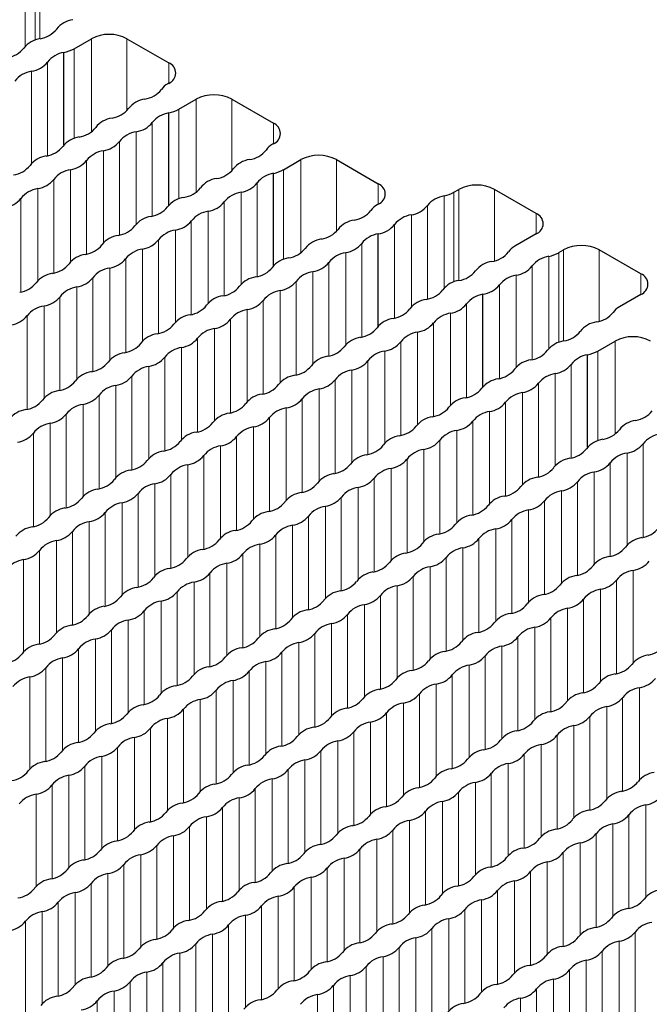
# Paper-space layout 'Blatt2' of a CAD drawing. Header units: millimetres. Extents: x 5 to 418, y 2 to 292.
# Tile 69 of 76: x 280 to 290, y 209 to 224. Entities that reach past the tile are written whole.
import ezdxf

# ---------------------------------------------------------------- set-up
doc = ezdxf.new("R2010")
doc.units = ezdxf.units.MM

psp = doc.layouts.new('Blatt2')

# ---------------------------------------------------------------- linework, layer by layer
at = {"color": 7, "linetype": 'Continuous', "lineweight": 18}
for p, q in [((279.862, 224.02), (279.862, 225.473)), ((279.628, 225.37), (279.628, 223.901)), ((279.784, 225.428), (279.784, 223.998)), ((280.682, 222.536), (280.682, 224.019)), ((281.248, 222.875), (281.248, 224.019)), ((280.406, 222.431), (280.406, 223.86)), ((279.983, 222.156), (279.983, 223.647)), ((281.913, 223.309), (281.913, 223.636)), ((279.729, 222.033), (279.729, 223.5)), ((282.351, 221.573), (282.351, 223.056)), ((282.917, 221.912), (282.917, 223.056)), ((282.075, 221.467), (282.075, 222.897)), ((281.652, 221.193), (281.652, 222.684)), ((283.581, 222.346), (283.581, 222.672)), ((281.397, 221.07), (281.397, 222.537)), ((281.129, 220.891), (281.129, 222.382)), ((280.874, 220.768), (280.874, 222.235)), ((280.605, 220.588), (280.605, 222.08)), ((284.02, 220.609), (284.02, 222.093)), ((284.585, 220.949), (284.585, 222.093)), ((280.351, 220.465), (280.351, 221.933)), ((283.744, 220.504), (283.744, 221.933)), ((280.082, 220.286), (280.082, 221.778)), ((283.321, 220.229), (283.321, 221.721)), ((285.25, 221.382), (285.25, 221.709)), ((279.828, 220.163), (279.828, 221.631)), ((283.066, 220.106), (283.066, 221.574)), ((286.459, 221.574), (286.459, 220.145)), ((286.537, 220.167), (286.537, 221.619)), ((287.103, 220.48), (287.103, 221.619)), ((279.559, 219.984), (279.559, 221.476)), ((282.798, 219.927), (282.798, 221.419)), ((286.303, 221.516), (286.303, 220.047)), ((282.543, 219.804), (282.543, 221.272)), ((286.037, 221.363), (286.037, 219.87)), ((287.767, 220.909), (287.767, 221.236)), ((282.274, 219.625), (282.274, 221.117)), ((285.78, 221.214), (285.78, 219.745)), ((282.02, 219.502), (282.02, 220.97)), ((285.513, 221.06), (285.513, 219.568)), ((281.751, 219.323), (281.751, 220.815)), ((284.99, 219.266), (284.99, 220.757)), ((281.496, 219.2), (281.496, 220.667)), ((284.735, 219.143), (284.735, 220.61)), ((288.128, 220.611), (288.128, 219.181)), ((288.206, 219.204), (288.206, 220.656)), ((288.771, 219.516), (288.771, 220.656)), ((281.228, 219.021), (281.228, 220.512)), ((284.466, 218.964), (284.466, 220.455)), ((287.972, 220.553), (287.972, 219.084)), ((280.973, 218.898), (280.973, 220.365)), ((284.212, 218.841), (284.212, 220.308)), ((287.705, 220.399), (287.705, 218.907)), ((280.704, 218.719), (280.704, 220.21)), ((283.943, 218.662), (283.943, 220.153)), ((287.448, 220.251), (287.448, 218.782)), ((289.436, 219.946), (289.436, 220.272)), ((280.45, 218.596), (280.45, 220.063)), ((283.688, 218.539), (283.688, 220.006)), ((287.182, 220.097), (287.182, 218.605)), ((280.181, 218.417), (280.181, 219.908)), ((283.42, 218.36), (283.42, 219.851)), ((279.927, 218.294), (279.927, 219.761)), ((283.165, 218.237), (283.165, 219.704)), ((286.658, 218.302), (286.658, 219.794)), ((279.658, 218.115), (279.658, 219.606)), ((282.897, 218.058), (282.897, 219.549)), ((286.135, 218), (286.135, 219.492)), ((286.404, 218.18), (286.404, 219.647)), ((282.642, 217.935), (282.642, 219.402)), ((285.88, 217.877), (285.88, 219.345)), ((282.373, 217.756), (282.373, 219.247)), ((285.612, 217.698), (285.612, 219.19)), ((289.026, 217.719), (289.026, 219.203)), ((282.119, 217.633), (282.119, 219.1)), ((285.357, 217.575), (285.357, 219.043)), ((288.75, 217.614), (288.75, 219.043)), ((281.85, 217.453), (281.85, 218.945)), ((285.089, 217.396), (285.089, 218.888)), ((281.595, 217.33), (281.595, 218.798)), ((284.834, 217.273), (284.834, 218.741)), ((288.327, 217.339), (288.327, 218.831)), ((281.327, 217.151), (281.327, 218.643)), ((284.565, 217.094), (284.565, 218.586)), ((288.072, 217.216), (288.072, 218.684)), ((281.072, 217.028), (281.072, 218.496)), ((284.311, 216.971), (284.311, 218.439)), ((287.804, 217.037), (287.804, 218.529)), ((280.803, 216.849), (280.803, 218.341)), ((284.042, 216.792), (284.042, 218.284)), ((287.549, 216.914), (287.549, 218.382)), ((280.549, 216.726), (280.549, 218.194)), ((283.787, 216.669), (283.787, 218.137)), ((287.281, 216.735), (287.281, 218.227)), ((280.28, 216.547), (280.28, 218.039)), ((283.519, 216.49), (283.519, 217.982)), ((286.757, 216.433), (286.757, 217.924)), ((287.026, 216.612), (287.026, 218.079)), ((280.025, 216.424), (280.025, 217.892)), ((283.264, 216.367), (283.264, 217.835)), ((286.503, 216.31), (286.503, 217.777)), ((279.757, 216.245), (279.757, 217.737)), ((282.995, 216.188), (282.995, 217.68)), ((286.234, 216.131), (286.234, 217.622)), ((282.741, 216.065), (282.741, 217.532)), ((285.979, 216.008), (285.979, 217.475)), ((289.473, 216.074), (289.473, 217.565)), ((282.472, 215.886), (282.472, 217.377)), ((285.711, 215.829), (285.711, 217.32)), ((289.218, 215.951), (289.218, 217.418)), ((282.218, 215.763), (282.218, 217.23)), ((285.456, 215.706), (285.456, 217.173)), ((288.949, 215.772), (288.949, 217.263)), ((281.949, 215.584), (281.949, 217.075)), ((285.188, 215.527), (285.188, 217.018)), ((288.695, 215.649), (288.695, 217.116)), ((281.694, 215.461), (281.694, 216.928)), ((284.933, 215.404), (284.933, 216.871)), ((288.426, 215.47), (288.426, 216.961)), ((281.426, 215.282), (281.426, 216.773)), ((284.664, 215.225), (284.664, 216.716)), ((288.171, 215.347), (288.171, 216.814)), ((281.171, 215.159), (281.171, 216.626)), ((284.41, 215.102), (284.41, 216.569)), ((287.648, 215.045), (287.648, 216.512)), ((287.903, 215.167), (287.903, 216.659)), ((280.902, 214.98), (280.902, 216.471)), ((284.141, 214.923), (284.141, 216.414)), ((287.38, 214.865), (287.38, 216.357)), ((280.648, 214.857), (280.648, 216.324)), ((283.886, 214.8), (283.886, 216.267)), ((287.125, 214.742), (287.125, 216.21)), ((280.379, 214.678), (280.379, 216.169)), ((283.618, 214.62), (283.618, 216.112)), ((286.856, 214.563), (286.856, 216.055)), ((280.124, 214.555), (280.124, 216.022)), ((283.363, 214.498), (283.363, 215.965)), ((286.602, 214.44), (286.602, 215.908)), ((279.856, 214.376), (279.856, 215.867)), ((283.094, 214.318), (283.094, 215.81)), ((286.333, 214.261), (286.333, 215.753)), ((279.601, 214.253), (279.601, 215.72)), ((282.84, 214.195), (282.84, 215.663)), ((286.078, 214.138), (286.078, 215.606)), ((282.571, 214.016), (282.571, 215.508)), ((285.81, 213.959), (285.81, 215.451)), ((289.317, 214.081), (289.317, 215.549)), ((282.317, 213.893), (282.317, 215.361)), ((285.555, 213.836), (285.555, 215.304)), ((289.048, 213.902), (289.048, 215.394)), ((282.048, 213.714), (282.048, 215.206)), ((285.287, 213.657), (285.287, 215.149)), ((288.794, 213.779), (288.794, 215.247)), ((281.793, 213.591), (281.793, 215.059)), ((285.032, 213.534), (285.032, 215.002)), ((288.27, 213.477), (288.27, 214.944)), ((288.525, 213.6), (288.525, 215.091)), ((281.525, 213.412), (281.525, 214.904)), ((284.763, 213.355), (284.763, 214.847)), ((288.002, 213.298), (288.002, 214.789)), ((281.27, 213.289), (281.27, 214.757)), ((284.509, 213.232), (284.509, 214.7)), ((287.747, 213.175), (287.747, 214.642)), ((281.001, 213.11), (281.001, 214.602)), ((284.24, 213.053), (284.24, 214.545)), ((287.479, 212.996), (287.479, 214.487)), ((280.747, 212.987), (280.747, 214.455)), ((283.985, 212.93), (283.985, 214.397)), ((287.224, 212.873), (287.224, 214.34)), ((280.478, 212.808), (280.478, 214.3)), ((283.717, 212.751), (283.717, 214.242)), ((286.955, 212.694), (286.955, 214.185)), ((280.223, 212.685), (280.223, 214.153)), ((283.462, 212.628), (283.462, 214.095)), ((286.701, 212.571), (286.701, 214.038)), ((279.7, 212.383), (279.7, 213.85)), ((279.955, 212.506), (279.955, 213.998)), ((283.193, 212.449), (283.193, 213.94)), ((286.432, 212.392), (286.432, 213.883)), ((282.939, 212.326), (282.939, 213.793)), ((286.177, 212.269), (286.177, 213.736)), ((282.67, 212.147), (282.67, 213.638)), ((285.909, 212.09), (285.909, 213.581)), ((289.416, 212.212), (289.416, 213.679)), ((282.416, 212.024), (282.416, 213.491)), ((285.654, 211.967), (285.654, 213.434)), ((288.893, 211.91), (288.893, 213.377)), ((289.147, 212.032), (289.147, 213.524)), ((282.147, 211.845), (282.147, 213.336)), ((285.386, 211.788), (285.386, 213.279)), ((288.624, 211.73), (288.624, 213.222)), ((281.892, 211.722), (281.892, 213.189)), ((285.131, 211.665), (285.131, 213.132)), ((288.369, 211.607), (288.369, 213.075)), ((281.624, 211.543), (281.624, 213.034)), ((284.862, 211.485), (284.862, 212.977)), ((288.101, 211.428), (288.101, 212.92)), ((281.369, 211.42), (281.369, 212.887)), ((284.608, 211.363), (284.608, 212.83)), ((287.846, 211.305), (287.846, 212.773)), ((281.1, 211.241), (281.1, 212.732)), ((284.339, 211.183), (284.339, 212.675)), ((287.578, 211.126), (287.578, 212.618)), ((280.846, 211.118), (280.846, 212.585)), ((284.084, 211.06), (284.084, 212.528)), ((287.323, 211.003), (287.323, 212.471)), ((280.322, 210.816), (280.322, 212.283)), ((280.577, 210.938), (280.577, 212.43)), ((283.816, 210.881), (283.816, 212.373)), ((287.054, 210.824), (287.054, 212.316)), ((280.054, 210.636), (280.054, 212.128)), ((283.561, 210.758), (283.561, 212.226)), ((286.8, 210.701), (286.8, 212.169)), ((279.799, 210.513), (279.799, 211.981)), ((283.292, 210.579), (283.292, 212.071)), ((286.531, 210.522), (286.531, 212.014)), ((283.038, 210.456), (283.038, 211.924)), ((286.276, 210.399), (286.276, 211.867)), ((289.515, 210.342), (289.515, 211.809)), ((282.769, 210.277), (282.769, 211.769)), ((286.008, 210.22), (286.008, 211.712)), ((289.246, 210.163), (289.246, 211.654)), ((282.515, 210.154), (282.515, 211.622)), ((285.753, 210.097), (285.753, 211.565)), ((288.992, 210.04), (288.992, 211.507)), ((282.246, 209.975), (282.246, 211.467)), ((285.485, 209.918), (285.485, 211.409)), ((288.723, 209.861), (288.723, 211.352)), ((281.991, 209.852), (281.991, 211.32)), ((285.23, 209.795), (285.23, 211.262)), ((288.468, 209.738), (288.468, 211.205)), ((281.723, 209.673), (281.723, 211.165)), ((284.961, 209.616), (284.961, 211.107)), ((288.2, 209.559), (288.2, 211.05)), ((281.468, 209.55), (281.468, 211.018)), ((284.707, 209.493), (284.707, 210.96)), ((287.945, 209.436), (287.945, 210.903)), ((280.945, 209.248), (280.945, 210.715)), ((281.199, 209.371), (281.199, 210.863)), ((284.438, 209.314), (284.438, 210.805)), ((287.677, 209.257), (287.677, 210.748)), ((280.676, 209.069), (280.676, 210.56)), ((284.183, 209.191), (284.183, 210.658)), ((287.422, 209.134), (287.422, 210.601)), ((280.421, 208.946), (280.421, 210.413)), ((283.915, 209.012), (283.915, 210.503)), ((287.153, 208.955), (287.153, 210.446)), ((280.153, 208.767), (280.153, 210.258)), ((283.66, 208.889), (283.66, 210.356)), ((286.899, 208.832), (286.899, 210.299)), ((279.898, 208.644), (279.898, 210.111)), ((283.391, 208.71), (283.391, 210.201)), ((286.63, 208.653), (286.63, 210.144)), ((279.63, 208.465), (279.63, 209.956)), ((283.137, 208.587), (283.137, 210.054)), ((286.375, 208.53), (286.375, 209.997)), ((282.868, 208.408), (282.868, 209.899)), ((286.107, 208.35), (286.107, 209.842)), ((289.345, 208.293), (289.345, 209.785)), ((282.614, 208.285), (282.614, 209.752)), ((285.852, 208.228), (285.852, 209.695)), ((289.091, 208.17), (289.091, 209.638)), ((282.345, 208.106), (282.345, 209.597)), ((285.584, 208.048), (285.584, 209.54)), ((288.822, 207.991), (288.822, 209.483)), ((281.822, 207.803), (281.822, 209.295)), ((282.09, 207.983), (282.09, 209.45)), ((285.329, 207.925), (285.329, 209.393)), ((288.567, 207.868), (288.567, 209.336)), ((281.567, 207.681), (281.567, 209.148)), ((285.06, 207.746), (285.06, 209.238)), ((288.299, 207.689), (288.299, 209.181)), ((281.298, 207.501), (281.298, 208.993)), ((284.806, 207.623), (284.806, 209.091)), ((288.044, 207.566), (288.044, 209.034)), ((281.044, 207.378), (281.044, 208.846)), ((284.537, 207.444), (284.537, 208.936)), ((287.776, 207.387), (287.776, 208.879)), ((280.775, 207.199), (280.775, 208.691)), ((284.282, 207.321), (284.282, 208.789)), ((287.521, 207.264), (287.521, 208.732))]:
    psp.add_line(p, q, dxfattribs=at)
at = {"color": 7, "linetype": 'Continuous', "lineweight": 25}
for p, q in [((280.406, 223.86), (280.682, 224.019)), ((281.248, 224.019), (281.913, 223.636)), ((280.245, 222.328), (280.245, 223.801)), ((281.913, 223.309), (281.898, 223.301)), ((282.075, 222.897), (282.351, 223.056)), ((282.917, 223.056), (283.581, 222.672)), ((281.914, 221.364), (281.914, 222.838)), ((283.581, 222.346), (283.567, 222.338)), ((283.744, 221.933), (284.02, 222.093)), ((284.585, 222.093), (285.25, 221.709)), ((283.583, 220.401), (283.583, 221.874)), ((286.459, 221.574), (286.537, 221.619)), ((287.767, 221.236), (287.103, 221.619)), ((285.25, 221.382), (285.236, 221.374)), ((285.251, 219.437), (285.251, 220.911)), ((287.767, 220.909), (287.428, 220.713)), ((288.128, 220.611), (288.206, 220.656)), ((289.436, 220.272), (288.771, 220.656)), ((286.92, 218.474), (286.92, 219.948)), ((289.436, 219.946), (289.097, 219.75)), ((288.75, 219.043), (289.026, 219.203)), ((288.589, 217.511), (288.589, 218.984))]:
    psp.add_line(p, q, dxfattribs=at)
for centre, radius, start, end in [((280.446, 223.921), 0.406, 98.3389, 141.6557), ((279.8, 224.436), 0.421, 278.7581, 321.2365), ((280.965, 223.474), 0.615, 62.6096, 117.3904), ((279.923, 223.619), 0.406, 98.3389, 141.6557), ((279.277, 224.134), 0.421, 278.7581, 321.2365), ((280.31, 223.39), 0.416, 98.9751, 141.797), ((280.139, 224.34), 0.549, 281.1688, 299.1629), ((279.667, 223.902), 0.406, 278.7655, 321.2291), ((281.851, 223.472), 0.175, 290.7832, 69.2168), ((279.79, 223.085), 0.42, 98.3462, 141.6484), ((282.038, 223.044), 0.292, 118.4789, 145.4838), ((281.469, 223.473), 0.421, 278.7581, 321.2365), ((282.634, 222.51), 0.615, 62.6096, 117.3904), ((281.592, 222.656), 0.406, 98.3389, 141.6557), ((280.946, 223.171), 0.421, 278.7581, 321.2365), ((281.979, 222.427), 0.416, 98.9751, 141.7969), ((281.808, 223.376), 0.549, 281.1688, 299.1629), ((281.069, 222.354), 0.406, 98.3389, 141.6557), ((281.335, 222.938), 0.406, 278.7655, 321.2291), ((283.519, 222.509), 0.175, 290.7833, 69.2167), ((280.423, 222.869), 0.421, 278.7582, 321.2364), ((281.458, 222.121), 0.42, 98.3462, 141.6484), ((280.545, 222.052), 0.406, 98.3389, 141.6557), ((280.812, 222.636), 0.406, 278.7655, 321.2291), ((283.706, 222.081), 0.292, 118.4788, 145.484), ((279.899, 222.567), 0.421, 278.7581, 321.2365), ((280.935, 221.819), 0.42, 98.3462, 141.6484), ((283.138, 222.51), 0.421, 278.7582, 321.2364), ((284.303, 221.547), 0.615, 62.6095, 117.3905), ((280.022, 221.75), 0.406, 98.3389, 141.6557), ((280.289, 222.334), 0.406, 278.7655, 321.2291), ((283.261, 221.693), 0.406, 98.3388, 141.6558), ((279.376, 222.265), 0.421, 278.7581, 321.2365), ((280.412, 221.517), 0.42, 98.3462, 141.6484), ((282.615, 222.208), 0.421, 278.7582, 321.2364), ((283.648, 221.464), 0.416, 98.9752, 141.7969), ((283.476, 222.413), 0.549, 281.1688, 299.1628), ((279.766, 222.032), 0.406, 278.7655, 321.2292), ((282.737, 221.391), 0.406, 98.3388, 141.6558), ((283.004, 221.975), 0.406, 278.7655, 321.2292), ((285.188, 221.546), 0.175, 290.7833, 69.2167), ((279.889, 221.215), 0.42, 98.3462, 141.6484), ((282.091, 221.906), 0.421, 278.7583, 321.2364), ((283.127, 221.158), 0.42, 98.3462, 141.6484), ((286.193, 222.051), 0.546, 281.6127, 299.1991), ((286.82, 221.073), 0.615, 62.6097, 117.3903), ((279.242, 221.73), 0.406, 278.7655, 321.2292), ((282.214, 221.089), 0.406, 98.3388, 141.6558), ((282.481, 221.673), 0.406, 278.7655, 321.2292), ((286.365, 221.1), 0.42, 98.5546, 141.44), ((281.568, 221.604), 0.421, 278.7582, 321.2364), ((282.604, 220.856), 0.42, 98.3462, 141.6484), ((284.807, 221.546), 0.421, 278.7581, 321.2365), ((285.375, 221.118), 0.292, 118.4788, 145.4838), ((285.719, 221.615), 0.406, 278.548, 321.4466), ((287.705, 221.072), 0.175, 290.7834, 69.2166), ((281.691, 220.786), 0.406, 98.3388, 141.6558), ((281.958, 221.371), 0.406, 278.7655, 321.2292), ((284.93, 220.729), 0.406, 98.3391, 141.6556), ((285.842, 220.798), 0.42, 98.5485, 141.4462), ((281.045, 221.301), 0.421, 278.7582, 321.2365), ((282.081, 220.554), 0.42, 98.3462, 141.6484), ((284.283, 221.244), 0.421, 278.7581, 321.2365), ((285.316, 220.5), 0.416, 98.9754, 141.7966), ((285.194, 221.316), 0.409, 278.0797, 321.336), ((281.168, 220.484), 0.406, 98.3388, 141.6558), ((281.434, 221.069), 0.406, 278.7654, 321.2292), ((284.406, 220.427), 0.406, 98.3391, 141.6555), ((284.673, 221.012), 0.406, 278.7653, 321.2293), ((280.522, 220.999), 0.421, 278.7582, 321.2365), ((281.557, 220.252), 0.42, 98.3462, 141.6484), ((283.76, 220.942), 0.421, 278.7582, 321.2364), ((284.796, 220.195), 0.42, 98.3465, 141.6482), ((286.999, 220.885), 0.421, 278.7582, 321.2365), ((287.567, 220.456), 0.292, 118.4787, 145.4841), ((287.862, 221.087), 0.546, 281.6132, 299.1986), ((288.489, 220.11), 0.615, 62.6096, 117.3904), ((279.998, 220.697), 0.421, 278.7582, 321.2364), ((280.644, 220.182), 0.406, 98.3388, 141.6558), ((280.911, 220.767), 0.406, 278.7654, 321.2292), ((283.883, 220.125), 0.406, 98.3391, 141.6556), ((284.15, 220.71), 0.406, 278.7653, 321.2293), ((287.122, 220.068), 0.406, 98.3388, 141.6558), ((288.034, 220.137), 0.42, 98.5541, 141.4405), ((280.121, 219.88), 0.406, 98.3388, 141.6558), ((281.034, 219.95), 0.42, 98.3462, 141.6484), ((283.237, 220.64), 0.421, 278.7581, 321.2365), ((284.273, 219.892), 0.42, 98.3465, 141.6482), ((286.475, 220.583), 0.421, 278.7582, 321.2364), ((287.388, 220.652), 0.406, 278.5483, 321.4463), ((279.475, 220.395), 0.421, 278.7582, 321.2364), ((280.388, 220.465), 0.406, 278.7654, 321.2292), ((283.36, 219.823), 0.406, 98.3391, 141.6556), ((283.626, 220.408), 0.406, 278.7653, 321.2293), ((286.598, 219.766), 0.406, 98.3388, 141.6558), ((287.511, 219.835), 0.42, 98.548, 141.4466), ((289.374, 220.109), 0.175, 290.7833, 69.2167), ((280.511, 219.648), 0.42, 98.3462, 141.6484), ((282.714, 220.338), 0.421, 278.7581, 321.2365), ((283.749, 219.59), 0.42, 98.3464, 141.6482), ((285.952, 220.281), 0.421, 278.7582, 321.2364), ((286.863, 220.353), 0.409, 278.0799, 321.3358), ((279.865, 220.163), 0.406, 278.7655, 321.2292), ((282.836, 219.521), 0.406, 98.3391, 141.6556), ((283.103, 220.105), 0.406, 278.7653, 321.2294), ((286.075, 219.464), 0.406, 98.3388, 141.6558), ((286.985, 219.537), 0.416, 98.9751, 141.7969), ((279.988, 219.345), 0.42, 98.3463, 141.6484), ((282.19, 220.036), 0.421, 278.7581, 321.2365), ((283.226, 219.288), 0.42, 98.3465, 141.6481), ((285.429, 219.979), 0.421, 278.7583, 321.2364), ((286.342, 220.048), 0.406, 278.7656, 321.229), ((288.667, 219.922), 0.421, 278.7582, 321.2365), ((289.236, 219.493), 0.292, 118.4787, 145.4841), ((279.341, 219.861), 0.406, 278.7654, 321.2292), ((282.313, 219.219), 0.406, 98.3391, 141.6556), ((282.58, 219.803), 0.406, 278.7652, 321.2294), ((285.552, 219.162), 0.406, 98.3388, 141.6558), ((285.818, 219.746), 0.406, 278.7656, 321.229), ((286.465, 219.231), 0.42, 98.346, 141.6486), ((288.79, 219.105), 0.406, 98.3388, 141.6558), ((281.667, 219.734), 0.421, 278.7581, 321.2365), ((282.703, 218.986), 0.42, 98.3464, 141.6482), ((284.906, 219.677), 0.421, 278.7582, 321.2364), ((285.941, 218.929), 0.42, 98.346, 141.6486), ((288.144, 219.62), 0.421, 278.7582, 321.2364), ((281.79, 218.917), 0.406, 98.3391, 141.6556), ((282.057, 219.501), 0.406, 278.7652, 321.2294), ((285.029, 218.86), 0.406, 98.3388, 141.6558), ((285.295, 219.444), 0.406, 278.7656, 321.229), ((288.267, 218.803), 0.406, 98.3388, 141.6558), ((289.309, 218.657), 0.615, 62.6096, 117.3904), ((281.144, 219.432), 0.421, 278.7581, 321.2365), ((282.18, 218.684), 0.42, 98.3465, 141.6482), ((284.382, 219.375), 0.421, 278.7582, 321.2365), ((285.418, 218.627), 0.42, 98.3459, 141.6487), ((287.621, 219.318), 0.421, 278.7582, 321.2364), ((288.483, 219.523), 0.549, 281.1688, 299.1628), ((280.621, 219.13), 0.421, 278.7582, 321.2364), ((281.267, 218.615), 0.406, 98.339, 141.6556), ((281.533, 219.199), 0.406, 278.7653, 321.2293), ((284.505, 218.558), 0.406, 98.3388, 141.6558), ((284.772, 219.142), 0.406, 278.7656, 321.229), ((287.744, 218.501), 0.406, 98.3388, 141.6558), ((288.654, 218.573), 0.416, 98.9751, 141.7969), ((280.743, 218.313), 0.406, 98.3391, 141.6556), ((281.656, 218.382), 0.42, 98.3465, 141.6481), ((283.859, 219.073), 0.421, 278.7582, 321.2365), ((284.895, 218.325), 0.42, 98.346, 141.6486), ((287.098, 219.016), 0.421, 278.7583, 321.2364), ((288.01, 219.085), 0.406, 278.7653, 321.2293), ((280.097, 218.828), 0.421, 278.7581, 321.2365), ((281.01, 218.897), 0.406, 278.7652, 321.2294), ((283.982, 218.256), 0.406, 98.3388, 141.6558), ((284.249, 218.84), 0.406, 278.7656, 321.229), ((287.221, 218.198), 0.406, 98.3388, 141.6558), ((288.133, 218.268), 0.42, 98.3465, 141.6482), ((280.22, 218.011), 0.406, 98.339, 141.6556), ((281.133, 218.08), 0.42, 98.3464, 141.6483), ((283.336, 218.771), 0.421, 278.7582, 321.2364), ((284.372, 218.023), 0.42, 98.346, 141.6487), ((286.574, 218.713), 0.421, 278.7582, 321.2364), ((287.487, 218.783), 0.406, 278.7653, 321.2293), ((279.574, 218.526), 0.421, 278.7582, 321.2364), ((280.487, 218.595), 0.406, 278.7653, 321.2293), ((283.459, 217.954), 0.406, 98.3388, 141.6558), ((283.725, 218.538), 0.406, 278.7656, 321.229), ((286.697, 217.896), 0.406, 98.3388, 141.6558), ((287.61, 217.966), 0.42, 98.3465, 141.6482), ((279.697, 217.709), 0.406, 98.339, 141.6556), ((280.61, 217.778), 0.42, 98.3466, 141.6481), ((282.813, 218.469), 0.421, 278.7582, 321.2364), ((283.848, 217.721), 0.42, 98.346, 141.6486), ((286.051, 218.411), 0.421, 278.7582, 321.2365), ((286.964, 218.481), 0.406, 278.7653, 321.2293), ((289.29, 218.354), 0.421, 278.7582, 321.2364), ((279.964, 218.293), 0.406, 278.7653, 321.2293), ((282.935, 217.651), 0.406, 98.3388, 141.6558), ((283.202, 218.236), 0.406, 278.7656, 321.229), ((286.174, 217.594), 0.406, 98.3388, 141.6558), ((286.441, 218.179), 0.406, 278.7653, 321.2294), ((287.087, 217.664), 0.42, 98.3464, 141.6482), ((289.413, 217.537), 0.406, 98.3388, 141.6558), ((280.086, 217.476), 0.42, 98.3464, 141.6483), ((282.289, 218.166), 0.421, 278.7583, 321.2364), ((283.325, 217.419), 0.42, 98.346, 141.6486), ((285.528, 218.109), 0.421, 278.7582, 321.2365), ((286.564, 217.362), 0.42, 98.3465, 141.6481), ((288.766, 218.052), 0.421, 278.7583, 321.2364), ((279.44, 217.991), 0.406, 278.7653, 321.2293), ((282.412, 217.349), 0.406, 98.3388, 141.6558), ((282.679, 217.934), 0.406, 278.7656, 321.2291), ((285.651, 217.292), 0.406, 98.3388, 141.6558), ((285.917, 217.877), 0.406, 278.7652, 321.2294), ((288.889, 217.235), 0.406, 98.3388, 141.6558), ((289.802, 217.304), 0.42, 98.3465, 141.6482), ((281.766, 217.864), 0.421, 278.7582, 321.2365), ((282.802, 217.117), 0.42, 98.3459, 141.6487), ((285.005, 217.807), 0.421, 278.7582, 321.2364), ((286.04, 217.06), 0.42, 98.3464, 141.6482), ((288.243, 217.75), 0.421, 278.7582, 321.2364), ((289.156, 217.819), 0.406, 278.7653, 321.2293), ((281.243, 217.562), 0.421, 278.7583, 321.2364), ((281.889, 217.047), 0.406, 98.3388, 141.6558), ((282.156, 217.632), 0.406, 278.7657, 321.229), ((285.128, 216.99), 0.406, 98.3388, 141.6558), ((285.394, 217.575), 0.406, 278.7652, 321.2294), ((288.366, 216.933), 0.406, 98.3388, 141.6558), ((289.279, 217.002), 0.42, 98.3465, 141.6482), ((281.366, 216.745), 0.406, 98.3388, 141.6558), ((282.279, 216.815), 0.42, 98.3461, 141.6485), ((284.481, 217.505), 0.421, 278.7582, 321.2364), ((285.517, 216.757), 0.42, 98.3465, 141.6482), ((287.72, 217.448), 0.421, 278.7582, 321.2365), ((288.633, 217.517), 0.406, 278.7653, 321.2293), ((280.72, 217.26), 0.421, 278.7583, 321.2364), ((281.632, 217.33), 0.406, 278.7656, 321.229), ((284.604, 216.688), 0.406, 98.3388, 141.6558), ((284.871, 217.272), 0.406, 278.7653, 321.2293), ((287.843, 216.631), 0.406, 98.3388, 141.6558), ((288.756, 216.7), 0.42, 98.3464, 141.6482), ((280.842, 216.443), 0.406, 98.3388, 141.6558), ((281.755, 216.513), 0.42, 98.3459, 141.6487), ((283.958, 217.203), 0.421, 278.7583, 321.2364), ((284.994, 216.455), 0.42, 98.3465, 141.6481), ((287.197, 217.146), 0.421, 278.7582, 321.2365), ((288.109, 217.215), 0.406, 278.7653, 321.2294), ((280.196, 216.958), 0.421, 278.7581, 321.2366), ((281.109, 217.028), 0.406, 278.7657, 321.229), ((284.081, 216.386), 0.406, 98.3388, 141.6558), ((284.348, 216.97), 0.406, 278.7652, 321.2294), ((287.32, 216.329), 0.406, 98.3388, 141.6558), ((288.232, 216.398), 0.42, 98.3465, 141.6481), ((280.319, 216.141), 0.406, 98.3388, 141.6558), ((281.232, 216.21), 0.42, 98.346, 141.6486), ((283.435, 216.901), 0.421, 278.7582, 321.2365), ((284.471, 216.153), 0.42, 98.3464, 141.6483), ((286.673, 216.844), 0.421, 278.7582, 321.2364), ((287.709, 216.096), 0.42, 98.3464, 141.6482), ((287.586, 216.913), 0.406, 278.7652, 321.2294), ((279.673, 216.656), 0.421, 278.7583, 321.2364), ((280.586, 216.726), 0.406, 278.7656, 321.229), ((283.558, 216.084), 0.406, 98.3388, 141.6558), ((283.824, 216.668), 0.406, 278.7653, 321.2293), ((286.796, 216.027), 0.406, 98.3388, 141.6558), ((287.063, 216.611), 0.406, 278.7652, 321.2294), ((279.796, 215.839), 0.406, 98.3388, 141.6558), ((280.709, 215.908), 0.42, 98.346, 141.6486), ((282.912, 216.599), 0.421, 278.7583, 321.2364), ((283.947, 215.851), 0.42, 98.3466, 141.6481), ((286.15, 216.542), 0.421, 278.7582, 321.2364), ((287.186, 215.794), 0.42, 98.3465, 141.6482), ((289.389, 216.485), 0.421, 278.7582, 321.2365), ((280.063, 216.423), 0.406, 278.7656, 321.2291), ((283.034, 215.782), 0.406, 98.3388, 141.6558), ((283.301, 216.366), 0.406, 278.7653, 321.2293), ((286.273, 215.725), 0.406, 98.3388, 141.6558), ((286.54, 216.309), 0.406, 278.7653, 321.2293), ((289.512, 215.668), 0.406, 98.3388, 141.6558), ((280.185, 215.606), 0.42, 98.3459, 141.6487), ((282.388, 216.297), 0.421, 278.7583, 321.2364), ((283.424, 215.549), 0.42, 98.3464, 141.6483), ((285.627, 216.24), 0.421, 278.7583, 321.2364), ((286.663, 215.492), 0.42, 98.3465, 141.6481), ((288.865, 216.183), 0.421, 278.7582, 321.2365), ((279.539, 216.121), 0.406, 278.7657, 321.229), ((281.865, 215.995), 0.421, 278.7581, 321.2366), ((282.511, 215.48), 0.406, 98.3388, 141.6558), ((282.778, 216.064), 0.406, 278.7653, 321.2293), ((285.75, 215.423), 0.406, 98.3388, 141.6558), ((286.016, 216.007), 0.406, 278.7652, 321.2294), ((288.988, 215.366), 0.406, 98.3388, 141.6558), ((279.662, 215.304), 0.42, 98.3461, 141.6485), ((281.988, 215.178), 0.406, 98.3388, 141.6558), ((282.901, 215.247), 0.42, 98.3465, 141.6482), ((285.104, 215.938), 0.421, 278.7582, 321.2365), ((286.139, 215.19), 0.42, 98.3464, 141.6483), ((288.342, 215.881), 0.421, 278.7582, 321.2364), ((289.255, 215.95), 0.406, 278.7652, 321.2294), ((281.342, 215.693), 0.421, 278.7583, 321.2364), ((282.255, 215.762), 0.406, 278.7653, 321.2293), ((285.227, 215.121), 0.406, 98.3388, 141.6558), ((285.493, 215.705), 0.406, 278.7653, 321.2293), ((288.465, 215.063), 0.406, 98.3388, 141.6558), ((289.378, 215.133), 0.42, 98.3464, 141.6482), ((281.465, 214.876), 0.406, 98.3388, 141.6558), ((282.378, 214.945), 0.42, 98.3465, 141.6481), ((284.58, 215.636), 0.421, 278.7583, 321.2364), ((285.616, 214.888), 0.42, 98.3466, 141.6481), ((287.819, 215.578), 0.421, 278.7582, 321.2364), ((288.732, 215.648), 0.406, 278.7652, 321.2294), ((280.819, 215.391), 0.421, 278.7582, 321.2365), ((281.731, 215.46), 0.406, 278.7652, 321.2294), ((284.703, 214.819), 0.406, 98.3388, 141.6558), ((284.97, 215.403), 0.406, 278.7653, 321.2293), ((287.942, 214.761), 0.406, 98.3388, 141.6558), ((288.855, 214.831), 0.42, 98.3465, 141.6482), ((280.941, 214.574), 0.406, 98.3388, 141.6558), ((281.854, 214.643), 0.42, 98.3464, 141.6483), ((284.057, 215.334), 0.421, 278.7583, 321.2364), ((285.093, 214.586), 0.42, 98.3464, 141.6483), ((287.296, 215.276), 0.421, 278.7583, 321.2364), ((288.331, 214.529), 0.42, 98.3465, 141.6481), ((288.208, 215.346), 0.406, 278.7653, 321.2293), ((280.295, 215.089), 0.421, 278.7583, 321.2364), ((281.208, 215.158), 0.406, 278.7653, 321.2293), ((284.18, 214.516), 0.406, 98.3388, 141.6558), ((284.447, 215.101), 0.406, 278.7653, 321.2293), ((287.419, 214.459), 0.406, 98.3388, 141.6558), ((287.685, 215.044), 0.406, 278.7652, 321.2294), ((280.418, 214.272), 0.406, 98.3389, 141.6557), ((281.331, 214.341), 0.42, 98.3466, 141.6481), ((283.534, 215.031), 0.421, 278.7581, 321.2366), ((284.57, 214.284), 0.42, 98.3465, 141.6482), ((286.772, 214.974), 0.421, 278.7582, 321.2365), ((287.808, 214.227), 0.42, 98.3464, 141.6483), ((279.772, 214.787), 0.421, 278.7583, 321.2364), ((280.685, 214.856), 0.406, 278.7653, 321.2293), ((283.657, 214.214), 0.406, 98.3388, 141.6558), ((283.923, 214.799), 0.406, 278.7653, 321.2293), ((286.895, 214.157), 0.406, 98.3388, 141.6558), ((287.162, 214.742), 0.406, 278.7653, 321.2293), ((279.895, 213.969), 0.406, 98.3388, 141.6558), ((280.808, 214.039), 0.42, 98.3464, 141.6483), ((283.011, 214.729), 0.421, 278.7583, 321.2364), ((284.046, 213.982), 0.42, 98.3465, 141.6481), ((286.249, 214.672), 0.421, 278.7583, 321.2364), ((287.285, 213.925), 0.42, 98.3466, 141.6481), ((289.488, 214.615), 0.421, 278.7582, 321.2364), ((279.249, 214.484), 0.421, 278.7581, 321.2365), ((280.162, 214.554), 0.406, 278.7653, 321.2293), ((282.487, 214.427), 0.421, 278.7582, 321.2365), ((283.133, 213.912), 0.406, 98.3388, 141.6558), ((283.4, 214.497), 0.406, 278.7652, 321.2294), ((286.372, 213.855), 0.406, 98.3388, 141.6558), ((286.639, 214.44), 0.406, 278.7653, 321.2293), ((289.611, 213.798), 0.406, 98.3388, 141.6558), ((280.284, 213.737), 0.42, 98.3466, 141.6481), ((282.61, 213.61), 0.406, 98.3388, 141.6558), ((283.523, 213.68), 0.42, 98.3464, 141.6483), ((285.726, 214.37), 0.421, 278.7583, 321.2364), ((286.762, 213.622), 0.42, 98.3464, 141.6483), ((288.964, 214.313), 0.421, 278.7583, 321.2364), ((279.761, 213.435), 0.42, 98.3464, 141.6483), ((279.638, 214.252), 0.406, 278.7653, 321.2293), ((281.964, 214.125), 0.421, 278.7583, 321.2364), ((282.877, 214.195), 0.406, 278.7653, 321.2293), ((285.849, 213.553), 0.406, 98.3388, 141.6558), ((286.115, 214.137), 0.406, 278.7653, 321.2293), ((289.087, 213.496), 0.406, 98.3388, 141.6558), ((282.087, 213.308), 0.406, 98.3389, 141.6557), ((283, 213.378), 0.42, 98.3466, 141.6481), ((285.203, 214.068), 0.421, 278.7581, 321.2366), ((286.238, 213.32), 0.42, 98.3465, 141.6482), ((288.441, 214.011), 0.421, 278.7582, 321.2365), ((289.354, 214.08), 0.406, 278.7652, 321.2294), ((281.441, 213.823), 0.421, 278.7583, 321.2364), ((282.354, 213.893), 0.406, 278.7653, 321.2293), ((285.325, 213.251), 0.406, 98.3388, 141.6558), ((285.592, 213.835), 0.406, 278.7653, 321.2293), ((288.564, 213.194), 0.406, 98.3388, 141.6558), ((289.477, 213.263), 0.42, 98.3464, 141.6483), ((281.564, 213.006), 0.406, 98.3388, 141.6558), ((282.477, 213.075), 0.42, 98.3464, 141.6483), ((284.679, 213.766), 0.421, 278.7583, 321.2364), ((285.715, 213.018), 0.42, 98.3465, 141.6481), ((287.918, 213.709), 0.421, 278.7583, 321.2364), ((288.954, 212.961), 0.42, 98.3466, 141.6481), ((288.831, 213.778), 0.406, 278.7653, 321.2293), ((280.918, 213.521), 0.421, 278.7581, 321.2365), ((281.83, 213.59), 0.406, 278.7653, 321.2293), ((284.802, 212.949), 0.406, 98.3388, 141.6558), ((285.069, 213.533), 0.406, 278.7652, 321.2294), ((288.041, 212.892), 0.406, 98.3388, 141.6558), ((288.307, 213.476), 0.406, 278.7653, 321.2293), ((281.04, 212.704), 0.406, 98.3388, 141.6558), ((281.953, 212.773), 0.42, 98.3466, 141.6481), ((284.156, 213.464), 0.421, 278.7582, 321.2365), ((285.192, 212.716), 0.42, 98.3464, 141.6483), ((287.395, 213.407), 0.421, 278.7583, 321.2364), ((288.43, 212.659), 0.42, 98.3464, 141.6483), ((280.394, 213.219), 0.421, 278.7583, 321.2364), ((281.307, 213.288), 0.406, 278.7653, 321.2293), ((284.279, 212.647), 0.406, 98.3388, 141.6558), ((284.546, 213.231), 0.406, 278.7653, 321.2293), ((287.518, 212.59), 0.406, 98.3388, 141.6558), ((287.784, 213.174), 0.406, 278.7653, 321.2293), ((280.517, 212.402), 0.406, 98.3388, 141.6558), ((281.43, 212.471), 0.42, 98.3464, 141.6483), ((283.756, 212.345), 0.406, 98.3389, 141.6557), ((283.633, 213.162), 0.421, 278.7583, 321.2364), ((284.669, 212.414), 0.42, 98.3466, 141.6481), ((286.871, 213.105), 0.421, 278.7581, 321.2366), ((287.907, 212.357), 0.42, 98.3465, 141.6482), ((279.871, 212.917), 0.421, 278.7582, 321.2365), ((280.784, 212.986), 0.406, 278.7653, 321.2293), ((283.11, 212.86), 0.421, 278.7583, 321.2364), ((284.022, 212.929), 0.406, 278.7653, 321.2293), ((286.994, 212.288), 0.406, 98.3388, 141.6558), ((287.261, 212.872), 0.406, 278.7653, 321.2293), ((279.994, 212.1), 0.406, 98.3388, 141.6558), ((280.907, 212.169), 0.42, 98.3464, 141.6483), ((283.232, 212.043), 0.406, 98.3388, 141.6558), ((284.145, 212.112), 0.42, 98.3464, 141.6483), ((286.348, 212.803), 0.421, 278.7583, 321.2364), ((287.384, 212.055), 0.42, 98.3465, 141.6481), ((279.348, 212.615), 0.421, 278.7583, 321.2364), ((280.383, 211.867), 0.42, 98.3466, 141.6481), ((280.261, 212.684), 0.406, 278.7653, 321.2293), ((282.586, 212.558), 0.421, 278.7581, 321.2365), ((283.499, 212.627), 0.406, 278.7653, 321.2293), ((286.471, 211.986), 0.406, 98.3388, 141.6558), ((286.738, 212.57), 0.406, 278.7652, 321.2294), ((289.71, 211.928), 0.406, 98.3388, 141.6558), ((279.737, 212.382), 0.406, 278.7653, 321.2293), ((282.709, 211.741), 0.406, 98.3388, 141.6558), ((283.622, 211.81), 0.42, 98.3466, 141.6481), ((285.825, 212.501), 0.421, 278.7582, 321.2365), ((286.861, 211.753), 0.42, 98.3464, 141.6483), ((289.063, 212.443), 0.421, 278.7583, 321.2364), ((279.86, 211.565), 0.42, 98.3464, 141.6483), ((282.063, 212.256), 0.421, 278.7583, 321.2364), ((282.976, 212.325), 0.406, 278.7653, 321.2293), ((285.948, 211.684), 0.406, 98.3388, 141.6558), ((286.214, 212.268), 0.406, 278.7653, 321.2293), ((289.186, 211.626), 0.406, 98.3388, 141.6558), ((282.186, 211.439), 0.406, 98.3388, 141.6558), ((283.099, 211.508), 0.42, 98.3464, 141.6483), ((285.302, 212.199), 0.421, 278.7583, 321.2364), ((286.337, 211.451), 0.42, 98.3466, 141.6481), ((288.54, 212.141), 0.421, 278.7581, 321.2366), ((289.576, 211.394), 0.42, 98.3465, 141.6482), ((289.453, 212.211), 0.406, 278.7653, 321.2293), ((281.54, 211.954), 0.421, 278.7582, 321.2365), ((282.453, 212.023), 0.406, 278.7653, 321.2293), ((285.424, 211.381), 0.406, 98.3389, 141.6557), ((285.691, 211.966), 0.406, 278.7653, 321.2293), ((288.663, 211.324), 0.406, 98.3388, 141.6558), ((288.93, 211.909), 0.406, 278.7653, 321.2293), ((281.663, 211.137), 0.406, 98.3388, 141.6558), ((282.576, 211.206), 0.42, 98.3464, 141.6483), ((284.778, 211.896), 0.421, 278.7583, 321.2364), ((285.814, 211.149), 0.42, 98.3464, 141.6483), ((288.017, 211.839), 0.421, 278.7583, 321.2364), ((289.053, 211.092), 0.42, 98.3465, 141.6481), ((281.017, 211.652), 0.421, 278.7583, 321.2364), ((281.929, 211.721), 0.406, 278.7653, 321.2293), ((284.901, 211.079), 0.406, 98.3388, 141.6558), ((285.168, 211.664), 0.406, 278.7653, 321.2293), ((288.14, 211.022), 0.406, 98.3388, 141.6558), ((288.406, 211.607), 0.406, 278.7652, 321.2294), ((281.139, 210.834), 0.406, 98.3389, 141.6557), ((282.052, 210.904), 0.42, 98.3466, 141.6481), ((284.378, 210.777), 0.406, 98.3388, 141.6558), ((284.255, 211.594), 0.421, 278.7581, 321.2365), ((285.291, 210.847), 0.42, 98.3466, 141.6481), ((287.494, 211.537), 0.421, 278.7582, 321.2365), ((288.529, 210.79), 0.42, 98.3464, 141.6483), ((280.493, 211.349), 0.421, 278.7583, 321.2364), ((281.406, 211.419), 0.406, 278.7653, 321.2293), ((283.732, 211.292), 0.421, 278.7583, 321.2364), ((284.645, 211.362), 0.406, 278.7653, 321.2293), ((287.617, 210.72), 0.406, 98.3388, 141.6558), ((287.883, 211.305), 0.406, 278.7653, 321.2293), ((280.616, 210.532), 0.406, 98.3388, 141.6558), ((281.529, 210.602), 0.42, 98.3464, 141.6483), ((283.855, 210.475), 0.406, 98.3388, 141.6558), ((284.768, 210.545), 0.42, 98.3464, 141.6483), ((286.97, 211.235), 0.421, 278.7583, 321.2364), ((288.006, 210.487), 0.42, 98.3466, 141.6481), ((279.97, 211.047), 0.421, 278.7581, 321.2365), ((281.006, 210.3), 0.42, 98.3466, 141.6481), ((280.883, 211.117), 0.406, 278.7653, 321.2293), ((283.209, 210.99), 0.421, 278.7582, 321.2365), ((284.121, 211.06), 0.406, 278.7653, 321.2293), ((287.093, 210.418), 0.406, 98.3389, 141.6557), ((287.36, 211.002), 0.406, 278.7653, 321.2293), ((280.093, 210.23), 0.406, 98.3388, 141.6558), ((280.36, 210.815), 0.406, 278.7653, 321.2293), ((283.331, 210.173), 0.406, 98.3388, 141.6558), ((284.244, 210.243), 0.42, 98.3464, 141.6483), ((286.447, 210.933), 0.421, 278.7583, 321.2364), ((287.483, 210.185), 0.42, 98.3464, 141.6483), ((279.447, 210.745), 0.421, 278.7583, 321.2364), ((280.482, 209.998), 0.42, 98.3464, 141.6483), ((282.685, 210.688), 0.421, 278.7583, 321.2364), ((283.598, 210.758), 0.406, 278.7653, 321.2293), ((286.57, 210.116), 0.406, 98.3388, 141.6558), ((286.837, 210.7), 0.406, 278.7653, 321.2293), ((289.809, 210.059), 0.406, 98.3391, 141.6555), ((279.836, 210.513), 0.406, 278.7653, 321.2293), ((282.808, 209.871), 0.406, 98.3389, 141.6557), ((283.721, 209.94), 0.42, 98.3466, 141.6481), ((285.924, 210.631), 0.421, 278.7581, 321.2365), ((286.96, 209.883), 0.42, 98.3466, 141.6481), ((289.162, 210.574), 0.421, 278.7579, 321.2367), ((279.959, 209.696), 0.42, 98.3464, 141.6483), ((282.162, 210.386), 0.421, 278.7583, 321.2364), ((283.075, 210.455), 0.406, 278.7653, 321.2293), ((286.047, 209.814), 0.406, 98.3388, 141.6558), ((286.313, 210.398), 0.406, 278.7653, 321.2293), ((289.285, 209.757), 0.406, 98.3391, 141.6556), ((279.313, 210.211), 0.406, 278.7654, 321.2292), ((282.285, 209.569), 0.406, 98.3388, 141.6558), ((283.198, 209.638), 0.42, 98.3464, 141.6483), ((285.401, 210.329), 0.421, 278.7583, 321.2364), ((286.436, 209.581), 0.42, 98.3464, 141.6483), ((288.639, 210.272), 0.421, 278.758, 321.2366), ((289.675, 209.524), 0.42, 98.3456, 141.649), ((281.639, 210.084), 0.421, 278.7581, 321.2365), ((282.552, 210.153), 0.406, 278.7653, 321.2293), ((285.523, 209.512), 0.406, 98.3388, 141.6558), ((285.79, 210.096), 0.406, 278.7653, 321.2293), ((288.762, 209.455), 0.406, 98.3392, 141.6555), ((289.029, 210.039), 0.406, 278.7663, 321.2284), ((281.762, 209.267), 0.406, 98.3388, 141.6558), ((282.675, 209.336), 0.42, 98.3466, 141.6481), ((285, 209.21), 0.406, 98.3388, 141.6558), ((284.877, 210.027), 0.421, 278.7582, 321.2365), ((285.913, 209.279), 0.42, 98.3464, 141.6483), ((288.116, 209.97), 0.421, 278.758, 321.2366), ((289.152, 209.222), 0.42, 98.3454, 141.6492), ((281.116, 209.782), 0.421, 278.7583, 321.2364), ((282.028, 209.851), 0.406, 278.7653, 321.2293), ((284.354, 209.725), 0.421, 278.7583, 321.2364), ((285.267, 209.794), 0.406, 278.7653, 321.2293), ((288.239, 209.153), 0.406, 98.3391, 141.6555), ((288.505, 209.737), 0.406, 278.7663, 321.2283), ((281.238, 208.965), 0.406, 98.3388, 141.6558), ((281.505, 209.549), 0.406, 278.7653, 321.2293), ((282.151, 209.034), 0.42, 98.3464, 141.6483), ((284.477, 208.908), 0.406, 98.3389, 141.6557), ((285.39, 208.977), 0.42, 98.3466, 141.6481), ((287.593, 209.668), 0.421, 278.7579, 321.2368), ((288.628, 208.92), 0.42, 98.3456, 141.649), ((280.592, 209.48), 0.421, 278.7583, 321.2364), ((281.628, 208.732), 0.42, 98.3464, 141.6483), ((283.831, 209.423), 0.421, 278.7583, 321.2364), ((284.744, 209.492), 0.406, 278.7653, 321.2293), ((287.716, 208.851), 0.406, 98.3391, 141.6556), ((287.982, 209.435), 0.406, 278.7663, 321.2284), ((280.715, 208.663), 0.406, 98.3389, 141.6557), ((280.982, 209.247), 0.406, 278.7654, 321.2292), ((283.954, 208.606), 0.406, 98.3388, 141.6558), ((284.867, 208.675), 0.42, 98.3464, 141.6483), ((287.069, 209.366), 0.421, 278.758, 321.2366), ((288.105, 208.618), 0.42, 98.3454, 141.6492), ((280.069, 209.178), 0.421, 278.7581, 321.2366), ((281.105, 208.43), 0.42, 98.3464, 141.6482), ((283.308, 209.121), 0.421, 278.7581, 321.2365), ((284.22, 209.19), 0.406, 278.7653, 321.2293), ((287.192, 208.548), 0.406, 98.3391, 141.6555), ((287.459, 209.133), 0.406, 278.7663, 321.2283), ((280.192, 208.361), 0.406, 98.3389, 141.6558), ((280.459, 208.945), 0.406, 278.7651, 321.2295), ((283.43, 208.304), 0.406, 98.3388, 141.6558), ((284.343, 208.373), 0.42, 98.3466, 141.6481), ((286.546, 209.064), 0.421, 278.7579, 321.2367), ((287.582, 208.316), 0.42, 98.3454, 141.6492), ((286.669, 208.246), 0.406, 98.3391, 141.6556)]:
    psp.add_arc(centre, radius, start, end, dxfattribs=at)

doc.saveas('drawing.dxf')
